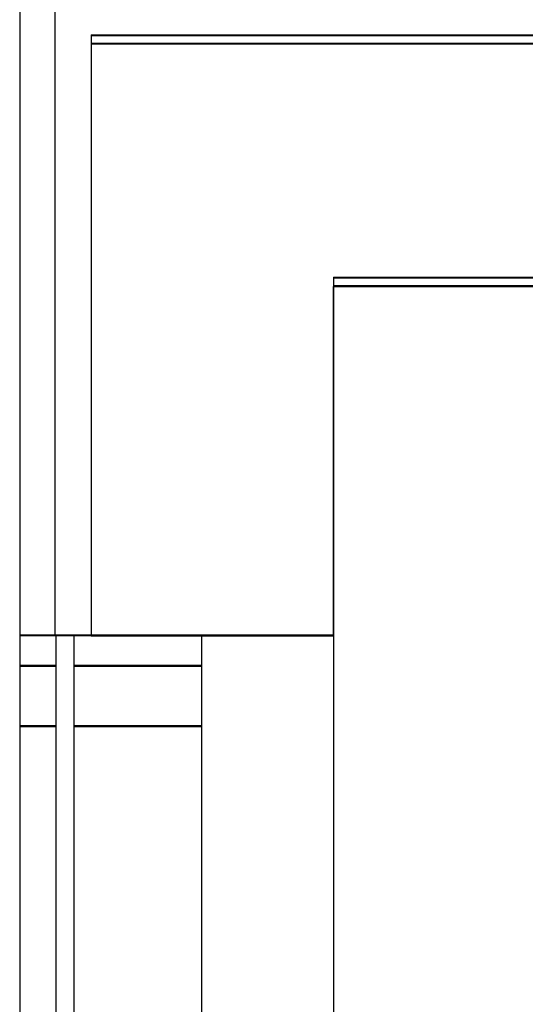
# Model space of a CAD drawing. Header units: millimetres. Extents: x -8642 to 28269, y -6609 to 3701.
# Tile 218 of 256: x 6996 to 7038, y -2080 to -1999. Entities that reach past the tile are written whole.
import ezdxf

# ---------------------------------------------------------------- set-up
doc = ezdxf.new("R2010")
doc.units = ezdxf.units.MM
doc.header["$LTSCALE"] = 1000
doc.header["$MEASUREMENT"] = 0
for name, pattern in [('rzut 1 pietra$0$ArchiTECH.PC 1. Line Type', [0.004, 0.003, -0.001]), ('rzut 1 pietra$0$ArchiTECH.PC Solid Line Type', [0]), ('SUFIT_1 PIETRO$0$ArchiTECH.PC 1. Line Type', [0.004, 0.003, -0.001]), ('SUFIT_1 PIETRO$0$ArchiTECH.PC Solid Line Type', [0])]:
    doc.linetypes.add(name, pattern=pattern)
doc.layers.add('IS_ARCH', color=254, linetype='Continuous', lineweight=18)
doc.layers.add('SUFIT_1 PIETRO$0$INWENTARYZACJA', color=254, linetype='Continuous')
doc.layers.add('SUFIT_1 PIETRO$0$Kalka 1', color=254, linetype='Continuous')

msp = doc.modelspace()

# ---------------------------------------------------------------- linework, layer by layer
at = {"layer": 'IS_ARCH', "linetype": 'rzut 1 pietra$0$ArchiTECH.PC Solid Line Type'}
for p, q in [((6996.253, -1987), (6996.253, -2049.5)), ((6996.253, -1987), (6996.253, -2049.5)), ((6996.253, -1987), (6996.253, -2049.5)), ((6999.152, -1994), (6999.152, -2049.5)), ((6999.152, -1994), (6999.152, -2049.5)), ((6999.152, -1994), (6999.152, -2049.5)), ((7002.152, -2000), (7002.152, -2049.5)), ((7002.152, -2000), (7002.152, -2049.5)), ((7232.152, -2000), (7002.152, -2000)), ((7002.152, -2000), (7002.152, -2049.5)), ((7002.152, -2000), (7002.152, -2049.5)), ((7002.152, -2000), (7002.152, -2049.5)), ((7002.152, -2000), (7002.152, -2049.5)), ((7002.152, -2000), (7002.152, -2049.5)), ((7002.152, -2000), (7002.152, -2049.5)), ((7002.152, -2000), (7002.152, -2049.5)), ((7232.152, -2000.676), (7002.152, -2000.676)), ((7002.152, -2000.676), (7002.152, -2049.5)), ((7022.152, -2020), (7022.152, -2049.5)), ((7212.152, -2020), (7022.152, -2020)), ((7212.152, -2020), (7022.152, -2020)), ((7022.152, -2020), (7022.152, -2049.5)), ((7022.152, -2020), (7022.152, -2049.5)), ((7212.152, -2020), (7022.152, -2020)), ((7212.152, -2020), (7022.152, -2020)), ((7022.152, -2020), (7022.152, -2049.5)), ((7022.152, -2020), (7022.152, -2049.5)), ((7212.152, -2020), (7022.152, -2020)), ((7212.152, -2020), (7022.152, -2020)), ((7022.152, -2020), (7022.152, -2049.5)), ((7022.152, -2020.676), (7212.152, -2020.676)), ((7022.152, -2049.5), (7022.152, -2020.676)), ((6996.253, -2049.5), (6996.253, -2240)), ((7002.152, -2049.5), (6996.253, -2049.5)), ((7002.152, -2049.5), (6996.253, -2049.5)), ((6996.253, -2049.5), (6996.253, -2240)), ((7002.152, -2049.5), (6996.253, -2049.5)), ((7002.152, -2049.5), (6996.253, -2049.5)), ((7002.152, -2049.5), (6996.253, -2049.5)), ((7002.152, -2049.5), (6996.253, -2049.5)), ((6996.253, -2049.5), (6996.253, -2240)), ((6999.246, -2049.5), (6999.246, -2240)), ((6999.246, -2049.5), (6999.246, -2240)), ((6999.246, -2049.5), (6999.246, -2240)), ((7000.722, -2049.498), (7000.722, -2239.998)), ((7000.722, -2049.498), (7000.722, -2239.998)), ((7000.722, -2049.498), (7000.722, -2239.998)), ((7002.152, -2049.5), (7022.152, -2049.5)), ((7022.152, -2049.5), (7002.152, -2049.5)), ((7022.152, -2049.5), (7002.152, -2049.5)), ((7022.152, -2049.5), (7002.152, -2049.5)), ((7022.152, -2049.5), (7002.152, -2049.5)), ((7022.152, -2049.5), (7002.152, -2049.5)), ((7022.152, -2049.5), (7002.152, -2049.5)), ((7011.255, -2049.501), (7011.255, -2240.001)), ((7011.255, -2049.501), (7011.255, -2240.001)), ((7011.255, -2049.501), (7011.255, -2240.001)), ((7022.152, -2049.5), (7022.152, -2240)), ((7022.152, -2049.5), (7022.152, -2240)), ((7022.152, -2049.5), (7022.152, -2240)), ((6996.253, -2051.999), (6999.246, -2051.999)), ((6996.253, -2051.999), (6999.246, -2051.999)), ((6996.253, -2051.999), (6999.246, -2051.999)), ((6999.246, -2051.999), (6999.246, -2057.001)), ((6999.246, -2051.999), (6999.246, -2057.001)), ((6999.246, -2051.999), (6999.246, -2057.001)), ((7000.718, -2051.999), (7011.25, -2051.999)), ((7000.718, -2051.999), (7000.722, -2057.001)), ((7000.718, -2051.999), (7011.25, -2051.999)), ((7000.718, -2051.999), (7000.722, -2057.001)), ((7000.718, -2051.999), (7000.722, -2057.001)), ((7000.718, -2051.999), (7011.25, -2051.999)), ((7011.25, -2051.999), (7011.255, -2057.001)), ((7011.25, -2051.999), (7011.255, -2057.001)), ((7011.25, -2051.999), (7011.255, -2057.001)), ((6996.253, -2057.001), (6999.246, -2057.001)), ((6996.253, -2057.001), (6999.246, -2057.001)), ((6996.253, -2057.001), (6999.246, -2057.001)), ((7000.722, -2057.001), (7011.255, -2057.001)), ((7000.722, -2057.001), (7011.255, -2057.001)), ((7000.722, -2057.001), (7011.255, -2057.001))]:
    msp.add_line(p, q, dxfattribs=at)
at = {"layer": 'IS_ARCH', "linetype": 'rzut 1 pietra$0$ArchiTECH.PC 1. Line Type'}
msp.add_line((7213.27, -2000), (7002.152, -2000), dxfattribs=at)
at = {"layer": 'SUFIT_1 PIETRO$0$INWENTARYZACJA', "linetype": 'SUFIT_1 PIETRO$0$ArchiTECH.PC Solid Line Type'}
for p, q in [((6996.253, -1987.084), (6996.253, -2049.584)), ((6996.253, -1987.084), (6996.253, -2049.584)), ((6996.253, -1987.084), (6996.253, -2049.584)), ((6999.152, -1994.084), (6999.152, -2049.584)), ((6999.152, -1994.084), (6999.152, -2049.584)), ((6999.152, -1994.084), (6999.152, -2049.584)), ((7002.152, -2000.084), (7002.152, -2049.584)), ((7002.152, -2000.084), (7002.152, -2049.584)), ((7002.152, -2000.084), (7002.152, -2049.584)), ((7002.152, -2000.084), (7002.152, -2049.584)), ((7002.152, -2000.084), (7002.152, -2049.584)), ((7002.152, -2000.084), (7002.152, -2049.584)), ((7002.152, -2000.084), (7002.152, -2049.584)), ((7002.152, -2000.084), (7002.152, -2049.584)), ((7002.152, -2000.084), (7002.152, -2049.584)), ((7232.152, -2000.76), (7002.152, -2000.76)), ((7002.152, -2000.76), (7002.152, -2049.584)), ((7022.152, -2020.084), (7022.152, -2049.584)), ((7212.152, -2020.084), (7022.152, -2020.084)), ((7212.152, -2020.084), (7022.152, -2020.084)), ((7022.152, -2020.084), (7022.152, -2049.584)), ((7022.152, -2020.084), (7022.152, -2049.584)), ((7212.152, -2020.084), (7022.152, -2020.084)), ((7212.152, -2020.084), (7022.152, -2020.084)), ((7022.152, -2020.084), (7022.152, -2049.584)), ((7022.152, -2020.084), (7022.152, -2049.584)), ((7212.152, -2020.084), (7022.152, -2020.084)), ((7212.152, -2020.084), (7022.152, -2020.084)), ((7022.152, -2020.084), (7022.152, -2049.584)), ((7022.152, -2020.76), (7212.152, -2020.76)), ((7022.152, -2049.584), (7022.152, -2020.76)), ((6996.253, -2049.584), (6996.253, -2240.084)), ((7002.152, -2049.584), (6996.253, -2049.584)), ((7002.152, -2049.584), (6996.253, -2049.584)), ((7002.152, -2049.584), (6996.253, -2049.584)), ((7002.152, -2049.584), (6996.253, -2049.584)), ((6996.253, -2049.584), (6996.253, -2240.084)), ((7002.152, -2049.584), (6996.253, -2049.584)), ((7002.152, -2049.584), (6996.253, -2049.584)), ((6996.253, -2049.584), (6996.253, -2240.084)), ((6999.246, -2049.584), (6999.246, -2240.084)), ((6999.246, -2049.584), (6999.246, -2240.084)), ((6999.246, -2049.584), (6999.246, -2240.084)), ((7000.722, -2049.582), (7000.722, -2240.082)), ((7000.722, -2049.582), (7000.722, -2240.082)), ((7000.722, -2049.582), (7000.722, -2240.082)), ((7002.152, -2049.584), (7022.152, -2049.584)), ((7022.152, -2049.584), (7002.152, -2049.584)), ((7022.152, -2049.584), (7002.152, -2049.584)), ((7022.152, -2049.584), (7002.152, -2049.584)), ((7022.152, -2049.584), (7002.152, -2049.584)), ((7022.152, -2049.584), (7002.152, -2049.584)), ((7022.152, -2049.584), (7002.152, -2049.584)), ((7011.255, -2049.585), (7011.255, -2240.085)), ((7011.255, -2049.585), (7011.255, -2240.085)), ((7011.255, -2049.585), (7011.255, -2240.085)), ((7022.152, -2049.584), (7022.152, -2240.084)), ((7022.152, -2049.584), (7022.152, -2240.084)), ((7022.152, -2049.584), (7022.152, -2240.084)), ((6996.253, -2052.083), (6999.246, -2052.083)), ((6996.253, -2052.083), (6996.253, -2057.085)), ((6996.253, -2052.083), (6996.253, -2057.085)), ((6996.253, -2052.083), (6999.246, -2052.083)), ((6996.253, -2052.083), (6996.253, -2057.085)), ((6996.253, -2052.083), (6999.246, -2052.083)), ((6999.246, -2052.083), (6999.246, -2057.085)), ((6999.246, -2052.083), (6999.246, -2057.085)), ((6999.246, -2052.083), (6999.246, -2057.085)), ((7000.718, -2052.083), (7011.251, -2052.083)), ((7000.718, -2052.083), (7000.722, -2057.085)), ((7000.718, -2052.083), (7000.722, -2057.085)), ((7000.718, -2052.083), (7011.251, -2052.083)), ((7000.718, -2052.083), (7000.722, -2057.085)), ((7000.718, -2052.083), (7011.251, -2052.083)), ((7011.251, -2052.083), (7011.255, -2057.085)), ((7011.251, -2052.083), (7011.255, -2057.085)), ((7011.251, -2052.083), (7011.255, -2057.085)), ((6996.253, -2057.085), (6999.246, -2057.085)), ((6996.253, -2057.085), (6999.246, -2057.085)), ((6996.253, -2057.085), (6999.246, -2057.085)), ((7000.722, -2057.085), (7011.255, -2057.085)), ((7000.722, -2057.085), (7011.255, -2057.085)), ((7000.722, -2057.085), (7011.255, -2057.085))]:
    msp.add_line(p, q, dxfattribs=at)
at = {"layer": 'SUFIT_1 PIETRO$0$Kalka 1', "linetype": 'SUFIT_1 PIETRO$0$ArchiTECH.PC 1. Line Type'}
msp.add_line((7213.27, -2000.084), (7002.152, -2000.084), dxfattribs=at)
at = {"layer": 'SUFIT_1 PIETRO$0$Kalka 1', "linetype": 'SUFIT_1 PIETRO$0$ArchiTECH.PC Solid Line Type'}
msp.add_line((7232.152, -2000.084), (7002.152, -2000.084), dxfattribs=at)

doc.saveas('drawing.dxf')
